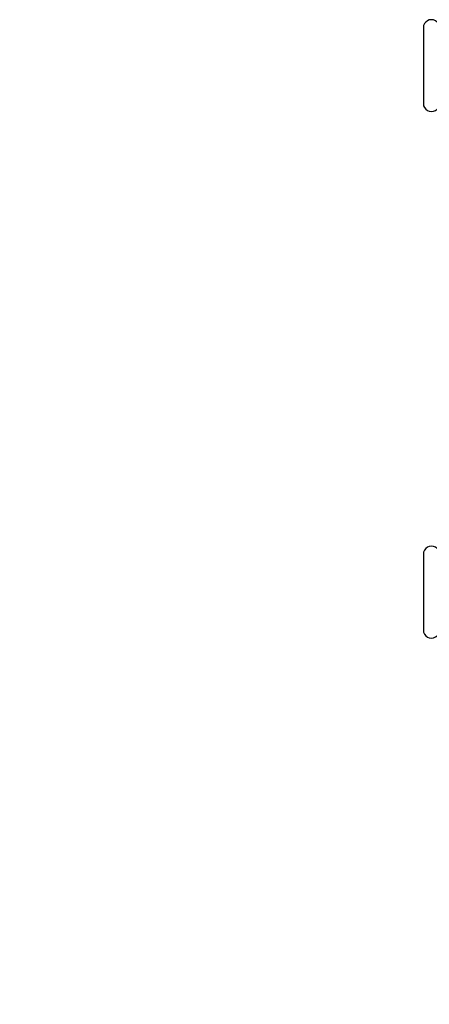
# Model space of a CAD drawing. Header units: millimetres. Extents: x 17 to 3704, y 24 to 437.
# Tile 1 of 15: x 17 to 184, y 24 to 424. Entities that reach past the tile are written whole.
import ezdxf

# ---------------------------------------------------------------- set-up
doc = ezdxf.new("R2010")
doc.units = ezdxf.units.MM
doc.layers.add('DETAIL', color=2, linetype='Continuous')
doc.layers.add('TEXT', color=7, linetype='Continuous')
doc.styles.add('fastrack', font='ARIAL.TTF')

msp = doc.modelspace()

# ---------------------------------------------------------------- linework, layer by layer
at = {"layer": 'DETAIL'}
for p, q in [((181.18, 421.12), (181.18, 388.62)), ((181.18, 207.44), (181.18, 174.94))]:
    msp.add_line(p, q, dxfattribs=at)
for centre, start, end in [((184.36, 420.21), 104.5394, 164.0794), ((184.36, 420.21), 45.0024, 104.5385), ((184.36, 389.53), 195.9206, 255.4606), ((184.36, 389.53), 255.4615, 314.9976), ((184.36, 206.54), 104.5394, 164.0794), ((184.36, 206.54), 45.0024, 104.5385), ((184.36, 175.85), 195.9206, 255.4606), ((184.36, 175.85), 255.4615, 314.9976)]:
    msp.add_arc(centre, 3.31, start, end, dxfattribs=at)

# ---------------------------------------------------------------- texts
at = {"layer": 'TEXT', "insert": (17.13, 119.03), "char_height": 15, "width": 610.7018, "attachment_point": 1, "style": 'fastrack'}
msp.add_mtext('\\pi237.57;HATTERSLEY\\P\\pi175.43;COMMISSIONING VALVES\\P\\pi213.84;Fig-1432-PF_28MM', dxfattribs=at)

doc.saveas('drawing.dxf')
